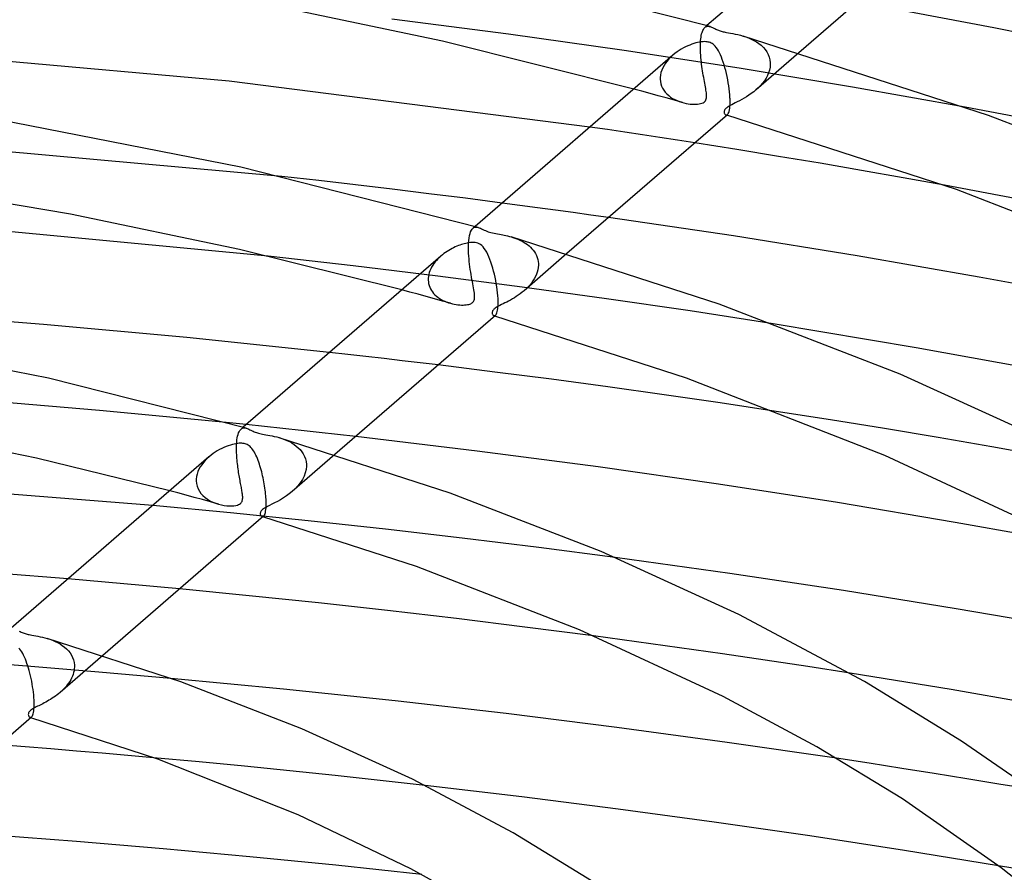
# Model space of a CAD drawing. Header units: millimetres. Extents: x -417 to 417, y -210 to 365.
# Tile 69 of 100: x 46 to 95, y 279 to 322. Entities that reach past the tile are written whole.
import ezdxf

# ---------------------------------------------------------------- set-up
doc = ezdxf.new("R2010")
doc.units = ezdxf.units.MM
doc.layers.add('HIDDEN', color=7, linetype='Continuous')
doc.layers.add('THICK', color=7, linetype='Continuous')

msp = doc.modelspace()

# ---------------------------------------------------------------- linework, layer by layer
at = {"layer": 'HIDDEN'}
for p, q in [((70.243, 320.908), (64.465, 321.658)), ((79.957, 321.216), (79.985, 321.244)), ((80.085, 321.33), (79.984, 321.242)), ((79.985, 321.244), (80.017, 321.267)), ((80.017, 321.267), (80.05, 321.284)), ((80.05, 321.284), (80.085, 321.295)), ((80.085, 321.295), (80.122, 321.3)), ((80.122, 321.3), (80.16, 321.3)), ((80.16, 321.3), (80.199, 321.295)), ((80.199, 321.295), (80.239, 321.286)), ((75.986, 320.093), (70.243, 320.908)), ((79.779, 320.679), (79.79, 320.764)), ((79.79, 320.764), (79.804, 320.843)), ((79.804, 320.843), (79.82, 320.917)), ((79.82, 320.917), (79.838, 320.983)), ((79.838, 320.983), (79.858, 321.043)), ((79.858, 321.043), (79.88, 321.095)), ((79.88, 321.095), (79.904, 321.142)), ((79.904, 321.142), (79.93, 321.182)), ((79.93, 321.182), (79.957, 321.216)), ((81.874, 320.814), (82.011, 320.77)), ((82.011, 320.77), (82.148, 320.721)), ((79.759, 320.301), (79.761, 320.403)), ((79.76, 320.196), (79.759, 320.301)), ((79.761, 320.433), (79.762, 320.447)), ((79.761, 320.418), (79.761, 320.433)), ((79.761, 320.403), (79.761, 320.418)), ((79.762, 320.447), (79.763, 320.462)), ((79.763, 320.476), (79.764, 320.49)), ((79.763, 320.462), (79.763, 320.476)), ((79.764, 320.49), (79.77, 320.588)), ((79.77, 320.588), (79.779, 320.679)), ((82.148, 320.721), (82.282, 320.664)), ((82.282, 320.664), (82.414, 320.599)), ((82.414, 320.599), (82.542, 320.526)), ((82.542, 320.526), (82.663, 320.444)), ((82.663, 320.444), (82.777, 320.353)), ((82.777, 320.353), (82.882, 320.253)), ((81.679, 319.218), (75.986, 320.093)), ((78.397, 319.868), (78.294, 319.774)), ((79.763, 320.087), (79.76, 320.196)), ((79.768, 319.976), (79.763, 320.087)), ((79.775, 319.863), (79.768, 319.976)), ((79.784, 319.75), (79.775, 319.863)), ((84.641, 319.984), (82.515, 318.143)), ((82.882, 320.253), (82.975, 320.145)), ((82.975, 320.145), (83.056, 320.029)), ((83.056, 320.029), (83.123, 319.904)), ((83.123, 319.904), (83.174, 319.772)), ((77.955, 319.353), (77.893, 319.238)), ((78.027, 319.465), (77.955, 319.353)), ((78.108, 319.573), (78.027, 319.465)), ((78.197, 319.676), (78.108, 319.573)), ((78.294, 319.774), (78.197, 319.676)), ((79.794, 319.637), (79.784, 319.75)), ((79.806, 319.524), (79.794, 319.637)), ((79.82, 319.411), (79.806, 319.524)), ((79.835, 319.3), (79.82, 319.411)), ((79.85, 319.189), (79.835, 319.3)), ((83.174, 319.772), (83.208, 319.635)), ((83.208, 319.635), (83.224, 319.492)), ((83.225, 319.403), (83.213, 319.266)), ((83.224, 319.492), (83.224, 319.477)), ((83.224, 319.477), (83.225, 319.462)), ((83.225, 319.462), (83.225, 319.448)), ((83.225, 319.448), (83.225, 319.433)), ((83.225, 319.433), (83.225, 319.418)), ((83.225, 319.418), (83.225, 319.403)), ((77.777, 318.879), (77.764, 318.758)), ((77.803, 319.001), (77.777, 318.879)), ((77.842, 319.12), (77.803, 319.001)), ((77.893, 319.238), (77.842, 319.12)), ((79.867, 319.081), (79.85, 319.189)), ((79.884, 318.974), (79.867, 319.081)), ((79.902, 318.868), (79.884, 318.974)), ((79.92, 318.765), (79.902, 318.868)), ((87.304, 318.284), (81.679, 319.218)), ((83.084, 318.856), (83.014, 318.725)), ((83.142, 318.991), (83.084, 318.856)), ((83.185, 319.128), (83.142, 318.991)), ((83.213, 319.266), (83.185, 319.128)), ((77.763, 318.716), (77.762, 318.702)), ((77.762, 318.702), (77.763, 318.687)), ((77.764, 318.758), (77.763, 318.744)), ((77.763, 318.744), (77.763, 318.73)), ((77.763, 318.73), (77.763, 318.716)), ((77.763, 318.687), (77.763, 318.673)), ((77.763, 318.673), (77.773, 318.555)), ((77.773, 318.555), (77.797, 318.439)), ((77.797, 318.439), (77.835, 318.328)), ((77.835, 318.328), (77.884, 318.223)), ((79.939, 318.664), (79.92, 318.765)), ((79.957, 318.565), (79.939, 318.664)), ((79.975, 318.47), (79.957, 318.565)), ((79.992, 318.379), (79.975, 318.47)), ((80.008, 318.292), (79.992, 318.379)), ((82.739, 318.359), (82.629, 318.247)), ((82.84, 318.476), (82.739, 318.359)), ((82.932, 318.598), (82.84, 318.476)), ((83.014, 318.725), (82.932, 318.598)), ((76.86, 318.077), (76.456, 318.187)), ((77.263, 317.966), (76.86, 318.077)), ((77.665, 317.855), (77.263, 317.966)), ((78.067, 317.743), (77.665, 317.855)), ((77.884, 318.223), (77.945, 318.123)), ((77.945, 318.123), (78.016, 318.029)), ((78.016, 318.029), (78.096, 317.943)), ((78.096, 317.943), (78.185, 317.863)), ((78.185, 317.863), (78.28, 317.79)), ((80.022, 318.21), (80.008, 318.292)), ((80.035, 318.133), (80.022, 318.21)), ((80.046, 318.06), (80.035, 318.133)), ((80.054, 317.992), (80.046, 318.06)), ((80.06, 317.928), (80.054, 317.992)), ((80.063, 317.869), (80.06, 317.928)), ((80.063, 317.81), (80.063, 317.869)), ((82.162, 317.876), (82.042, 317.799)), ((82.282, 317.959), (82.162, 317.876)), ((82.4, 318.048), (82.282, 317.959)), ((82.513, 318.142), (82.4, 318.048)), ((82.629, 318.247), (82.513, 318.142)), ((92.885, 317.287), (87.304, 318.284)), ((78.468, 317.63), (78.067, 317.743)), ((78.28, 317.79), (78.382, 317.723)), ((78.382, 317.723), (78.49, 317.664)), ((78.868, 317.517), (78.468, 317.63)), ((78.49, 317.664), (78.601, 317.612)), ((78.601, 317.612), (78.713, 317.567)), ((78.713, 317.567), (78.827, 317.529)), ((78.827, 317.529), (78.94, 317.498)), ((78.94, 317.498), (79.045, 317.474)), ((79.045, 317.474), (79.147, 317.456)), ((79.147, 317.456), (79.247, 317.443)), ((79.247, 317.443), (79.343, 317.435)), ((79.343, 317.435), (79.437, 317.431)), ((79.437, 317.431), (79.527, 317.432)), ((79.527, 317.432), (79.614, 317.438)), ((79.614, 317.438), (79.695, 317.448)), ((79.695, 317.448), (79.77, 317.464)), ((79.77, 317.464), (79.836, 317.484)), ((79.836, 317.484), (79.891, 317.509)), ((79.891, 317.509), (79.937, 317.537)), ((79.937, 317.537), (79.975, 317.569)), ((79.975, 317.569), (80.006, 317.607)), ((80.006, 317.607), (80.03, 317.65)), ((80.03, 317.65), (80.047, 317.699)), ((80.047, 317.699), (80.058, 317.753)), ((80.058, 317.753), (80.063, 317.81)), ((81.182, 317.339), (81.135, 317.31)), ((81.241, 317.371), (81.182, 317.339)), ((81.311, 317.409), (81.241, 317.371)), ((81.395, 317.451), (81.311, 317.409)), ((81.488, 317.497), (81.395, 317.451)), ((81.589, 317.548), (81.488, 317.497)), ((81.696, 317.603), (81.589, 317.548)), ((81.808, 317.663), (81.696, 317.603)), ((81.924, 317.728), (81.808, 317.663)), ((82.042, 317.799), (81.924, 317.728)), ((80.939, 317.086), (80.935, 317.055)), ((80.935, 317.055), (80.936, 317.023)), ((80.936, 317.023), (80.942, 316.994)), ((80.947, 317.116), (80.939, 317.086)), ((80.942, 316.994), (80.952, 316.967)), ((80.959, 317.143), (80.947, 317.116)), ((80.952, 316.967), (80.964, 316.943)), ((80.973, 317.168), (80.959, 317.143)), ((80.964, 316.943), (80.98, 316.923)), ((80.99, 317.191), (80.973, 317.168)), ((80.98, 316.923), (80.997, 316.908)), ((81.011, 317.214), (80.99, 317.191)), ((80.997, 316.908), (81.016, 316.897)), ((81.035, 317.237), (81.011, 317.214)), ((81.016, 316.897), (81.029, 316.893)), ((81.029, 316.893), (81.023, 316.895)), ((81.029, 316.893), (81.042, 316.892)), ((81.036, 316.891), (81.029, 316.893)), ((81.064, 317.261), (81.035, 317.237)), ((81.042, 316.889), (81.036, 316.891)), ((81.042, 316.892), (81.055, 316.893)), ((81.048, 316.887), (81.042, 316.889)), ((81.055, 316.886), (81.048, 316.887)), ((81.055, 316.893), (81.068, 316.897)), ((81.061, 316.884), (81.055, 316.886)), ((81.096, 317.285), (81.064, 317.261)), ((81.068, 316.897), (81.082, 316.904)), ((81.082, 316.904), (81.095, 316.914)), ((81.135, 317.31), (81.096, 317.285)), ((75.148, 316.174), (74.278, 316.301)), ((76.018, 316.045), (75.148, 316.174)), ((76.886, 315.915), (76.018, 316.045)), ((77.752, 315.783), (76.886, 315.915)), ((59.005, 313.845), (39.564, 315.61)), ((78.618, 315.65), (77.752, 315.783)), ((79.481, 315.516), (78.618, 315.65)), ((95.448, 312.733), (91.856, 313.41)), ((70.808, 312.416), (69.926, 312.532)), ((71.689, 312.298), (70.808, 312.416)), ((72.569, 312.179), (71.689, 312.298)), ((73.449, 312.059), (72.569, 312.179)), ((74.328, 311.936), (73.449, 312.059)), ((75.206, 311.813), (74.328, 311.936)), ((68.309, 310.913), (68.335, 311.016)), ((68.335, 311.016), (68.366, 311.105)), ((68.366, 311.105), (68.402, 311.179)), ((68.402, 311.179), (68.441, 311.239)), ((68.441, 311.239), (68.485, 311.284)), ((68.584, 311.37), (68.483, 311.283)), ((68.485, 311.284), (68.522, 311.31)), ((68.522, 311.31), (68.561, 311.328)), ((68.561, 311.328), (68.602, 311.339)), ((68.602, 311.339), (68.645, 311.341)), ((68.645, 311.341), (68.691, 311.337)), ((68.691, 311.337), (68.738, 311.326)), ((68.261, 310.487), (68.262, 310.502)), ((68.262, 310.516), (68.263, 310.53)), ((68.262, 310.502), (68.262, 310.516)), ((68.263, 310.53), (68.273, 310.669)), ((68.273, 310.669), (68.288, 310.797)), ((68.288, 310.797), (68.309, 310.913)), ((70.374, 310.854), (70.465, 310.826)), ((70.465, 310.826), (70.557, 310.795)), ((70.557, 310.795), (70.65, 310.76)), ((70.65, 310.76), (70.743, 310.722)), ((70.743, 310.722), (70.835, 310.679)), ((70.835, 310.679), (70.927, 310.632)), ((70.927, 310.632), (71.016, 310.582)), ((71.016, 310.582), (71.101, 310.527)), ((71.101, 310.527), (71.184, 310.468)), ((68.258, 310.313), (68.26, 310.443)), ((68.26, 310.177), (68.258, 310.313)), ((68.26, 310.473), (68.261, 310.487)), ((68.26, 310.458), (68.26, 310.473)), ((68.26, 310.443), (68.26, 310.458)), ((68.265, 310.04), (68.26, 310.177)), ((68.274, 309.902), (68.265, 310.04)), ((73.136, 310.021), (71.015, 308.183)), ((71.184, 310.468), (71.263, 310.405)), ((71.263, 310.405), (71.337, 310.337)), ((71.337, 310.337), (71.407, 310.265)), ((71.407, 310.265), (71.472, 310.188)), ((71.472, 310.188), (71.53, 310.107)), ((71.53, 310.107), (71.582, 310.022)), ((71.582, 310.022), (71.627, 309.932)), ((62.542, 309.418), (58.328, 309.895)), ((66.542, 309.527), (66.485, 309.443)), ((66.604, 309.609), (66.542, 309.527)), ((66.67, 309.687), (66.604, 309.609)), ((66.741, 309.762), (66.67, 309.687)), ((66.814, 309.835), (66.741, 309.762)), ((66.891, 309.904), (66.814, 309.835)), ((68.285, 309.765), (68.274, 309.902)), ((68.298, 309.629), (68.285, 309.765)), ((68.314, 309.494), (68.298, 309.629)), ((71.627, 309.932), (71.664, 309.837)), ((71.664, 309.837), (71.693, 309.738)), ((71.693, 309.738), (71.713, 309.636)), ((71.713, 309.636), (71.723, 309.532)), ((71.723, 309.532), (71.723, 309.517)), ((66.74, 308.909), (62.542, 309.418)), ((66.315, 309.083), (66.289, 308.989)), ((66.348, 309.177), (66.315, 309.083)), ((66.387, 309.268), (66.348, 309.177)), ((66.433, 309.357), (66.387, 309.268)), ((66.485, 309.443), (66.433, 309.357)), ((68.331, 309.361), (68.314, 309.494)), ((68.35, 309.23), (68.331, 309.361)), ((68.369, 309.103), (68.35, 309.23)), ((68.389, 308.979), (68.369, 309.103)), ((71.667, 309.108), (71.628, 308.997)), ((71.696, 309.221), (71.667, 309.108)), ((71.715, 309.333), (71.696, 309.221)), ((71.724, 309.443), (71.715, 309.333)), ((71.723, 309.517), (71.724, 309.502)), ((71.724, 309.502), (71.724, 309.488)), ((71.724, 309.488), (71.724, 309.473)), ((71.724, 309.473), (71.724, 309.458)), ((71.724, 309.458), (71.724, 309.443)), ((66.262, 308.77), (66.261, 308.756)), ((66.261, 308.756), (66.261, 308.741)), ((66.261, 308.741), (66.262, 308.727)), ((66.263, 308.798), (66.262, 308.784)), ((66.262, 308.784), (66.262, 308.77)), ((66.262, 308.727), (66.262, 308.713)), ((66.262, 308.713), (66.269, 308.623)), ((66.272, 308.893), (66.263, 308.798)), ((66.269, 308.623), (66.283, 308.533)), ((66.289, 308.989), (66.272, 308.893)), ((70.928, 308.365), (66.74, 308.909)), ((68.41, 308.859), (68.389, 308.979)), ((68.431, 308.744), (68.41, 308.859)), ((68.452, 308.632), (68.431, 308.744)), ((68.472, 308.525), (68.452, 308.632)), ((71.379, 308.565), (71.296, 308.464)), ((71.454, 308.67), (71.379, 308.565)), ((71.521, 308.777), (71.454, 308.67)), ((71.579, 308.886), (71.521, 308.777)), ((71.628, 308.997), (71.579, 308.886)), ((65.356, 308.115), (64.952, 308.224)), ((65.76, 308.005), (65.356, 308.115)), ((66.283, 308.533), (66.306, 308.446)), ((66.306, 308.446), (66.337, 308.361)), ((66.337, 308.361), (66.375, 308.279)), ((66.375, 308.279), (66.42, 308.199)), ((66.42, 308.199), (66.472, 308.123)), ((66.472, 308.123), (66.531, 308.05)), ((68.491, 308.422), (68.472, 308.525)), ((68.509, 308.324), (68.491, 308.422)), ((68.525, 308.232), (68.509, 308.324)), ((68.539, 308.146), (68.525, 308.232)), ((68.55, 308.066), (68.539, 308.146)), ((68.558, 307.991), (68.55, 308.066)), ((70.919, 308.104), (70.824, 308.031)), ((71.012, 308.181), (70.919, 308.104)), ((75.098, 307.788), (70.928, 308.365)), ((71.112, 308.272), (71.012, 308.181)), ((71.207, 308.366), (71.112, 308.272)), ((71.296, 308.464), (71.207, 308.366)), ((66.163, 307.894), (65.76, 308.005)), ((66.566, 307.782), (66.163, 307.894)), ((66.531, 308.05), (66.596, 307.982)), ((66.967, 307.67), (66.566, 307.782)), ((66.596, 307.982), (66.666, 307.917)), ((66.666, 307.917), (66.742, 307.857)), ((66.742, 307.857), (66.822, 307.801)), ((66.822, 307.801), (66.907, 307.749)), ((66.907, 307.749), (66.995, 307.701)), ((67.368, 307.557), (66.967, 307.67)), ((66.995, 307.701), (67.086, 307.658)), ((67.086, 307.658), (67.179, 307.62)), ((67.179, 307.62), (67.273, 307.586)), ((67.273, 307.586), (67.369, 307.557)), ((68.405, 307.557), (68.438, 307.578)), ((68.438, 307.578), (68.466, 307.602)), ((68.466, 307.602), (68.491, 307.627)), ((68.491, 307.627), (68.511, 307.655)), ((68.511, 307.655), (68.528, 307.686)), ((68.528, 307.686), (68.541, 307.721)), ((68.541, 307.721), (68.552, 307.76)), ((68.552, 307.76), (68.559, 307.807)), ((68.562, 307.923), (68.558, 307.991)), ((68.559, 307.807), (68.563, 307.861)), ((68.563, 307.861), (68.562, 307.923)), ((70.065, 307.577), (69.978, 307.533)), ((70.155, 307.623), (70.065, 307.577)), ((70.248, 307.671), (70.155, 307.623)), ((70.342, 307.722), (70.248, 307.671)), ((70.438, 307.777), (70.342, 307.722)), ((70.534, 307.835), (70.438, 307.777)), ((70.631, 307.897), (70.534, 307.835)), ((70.728, 307.962), (70.631, 307.897)), ((70.824, 308.031), (70.728, 307.962)), ((79.244, 307.18), (75.098, 307.788)), ((67.369, 307.557), (67.461, 307.533)), ((67.461, 307.533), (67.553, 307.513)), ((67.553, 307.513), (67.644, 307.497)), ((67.644, 307.497), (67.734, 307.485)), ((67.734, 307.485), (67.822, 307.477)), ((67.822, 307.477), (67.908, 307.473)), ((67.908, 307.473), (67.99, 307.472)), ((67.99, 307.472), (68.068, 307.475)), ((68.068, 307.475), (68.142, 307.481)), ((68.142, 307.481), (68.21, 307.492)), ((68.21, 307.492), (68.27, 307.505)), ((68.27, 307.505), (68.322, 307.52)), ((68.322, 307.52), (68.367, 307.538)), ((68.367, 307.538), (68.405, 307.557)), ((69.438, 307.122), (69.435, 307.094)), ((69.435, 307.094), (69.436, 307.066)), ((69.444, 307.15), (69.438, 307.122)), ((69.456, 307.178), (69.444, 307.15)), ((69.471, 307.205), (69.456, 307.178)), ((69.491, 307.233), (69.471, 307.205)), ((69.517, 307.261), (69.491, 307.233)), ((69.548, 307.289), (69.517, 307.261)), ((69.586, 307.318), (69.548, 307.289)), ((69.631, 307.349), (69.586, 307.318)), ((69.685, 307.381), (69.631, 307.349)), ((69.747, 307.416), (69.685, 307.381)), ((69.818, 307.453), (69.747, 307.416)), ((69.896, 307.492), (69.818, 307.453)), ((69.978, 307.533), (69.896, 307.492)), ((83.361, 306.54), (79.244, 307.18)), ((69.436, 307.066), (69.441, 307.038)), ((69.441, 307.038), (69.449, 307.013)), ((69.449, 307.013), (69.46, 306.99)), ((69.46, 306.99), (69.474, 306.97)), ((69.474, 306.97), (69.491, 306.953)), ((69.491, 306.953), (69.509, 306.941)), ((69.509, 306.941), (69.522, 306.935)), ((69.522, 306.935), (69.537, 306.933)), ((69.529, 306.933), (69.522, 306.935)), ((69.535, 306.932), (69.529, 306.933)), ((69.541, 306.93), (69.535, 306.932)), ((69.537, 306.933), (69.551, 306.933)), ((69.548, 306.928), (69.541, 306.93)), ((69.554, 306.926), (69.548, 306.928)), ((69.551, 306.933), (69.566, 306.936)), ((69.56, 306.924), (69.554, 306.926)), ((69.566, 306.936), (69.58, 306.943)), ((69.58, 306.943), (69.595, 306.954)), ((62.271, 305.022), (61.37, 305.123)), ((63.171, 304.92), (62.271, 305.022)), ((64.07, 304.817), (63.171, 304.92)), ((64.968, 304.713), (64.07, 304.817)), ((65.864, 304.606), (64.968, 304.713)), ((66.76, 304.499), (65.864, 304.606)), ((49.967, 302.246), (43.655, 302.778)), ((56.248, 301.644), (49.967, 302.246)), ((86.209, 301.778), (83.514, 302.199)), ((88.889, 301.344), (86.209, 301.778)), ((56.885, 301.19), (56.916, 301.244)), ((56.916, 301.244), (56.949, 301.288)), ((56.949, 301.288), (56.984, 301.324)), ((57.084, 301.41), (56.982, 301.323)), ((56.984, 301.324), (57.021, 301.35)), ((57.021, 301.35), (57.06, 301.369)), ((57.06, 301.369), (57.102, 301.379)), ((57.102, 301.379), (57.146, 301.382)), ((57.146, 301.382), (57.191, 301.377)), ((57.191, 301.377), (57.238, 301.366)), ((58.144, 301.448), (57.236, 301.543)), ((59.05, 301.352), (58.144, 301.448)), ((59.956, 301.254), (59.05, 301.352)), ((60.86, 301.155), (59.956, 301.254)), ((91.553, 300.898), (88.889, 301.344)), ((56.769, 300.681), (56.78, 300.786)), ((56.78, 300.786), (56.795, 300.883)), ((56.795, 300.883), (56.813, 300.973)), ((56.813, 300.973), (56.834, 301.054)), ((56.834, 301.054), (56.858, 301.127)), ((56.858, 301.127), (56.885, 301.19)), ((58.873, 300.895), (59.003, 300.854)), ((59.003, 300.854), (59.131, 300.808)), ((59.131, 300.808), (59.257, 300.755)), ((59.257, 300.755), (59.379, 300.697)), ((61.763, 301.054), (60.86, 301.155)), ((62.665, 300.952), (61.763, 301.054)), ((94.205, 300.439), (91.553, 300.898)), ((56.757, 300.4), (56.758, 300.483)), ((56.757, 300.315), (56.757, 300.4)), ((56.758, 300.228), (56.757, 300.315)), ((56.758, 300.483), (56.759, 300.497)), ((56.759, 300.512), (56.76, 300.527)), ((56.759, 300.497), (56.759, 300.512)), ((56.76, 300.541), (56.761, 300.555)), ((56.76, 300.527), (56.76, 300.541)), ((56.761, 300.555), (56.762, 300.57)), ((56.762, 300.57), (56.769, 300.681)), ((59.379, 300.697), (59.498, 300.632)), ((59.498, 300.632), (59.611, 300.56)), ((59.611, 300.56), (59.718, 300.481)), ((59.718, 300.481), (59.818, 300.394)), ((59.818, 300.394), (59.911, 300.3)), ((59.911, 300.3), (59.994, 300.197)), ((96.853, 299.966), (94.205, 300.439)), ((55.201, 299.762), (55.113, 299.661)), ((55.295, 299.857), (55.201, 299.762)), ((55.395, 299.948), (55.295, 299.857)), ((56.761, 300.139), (56.758, 300.228)), ((56.766, 300.049), (56.761, 300.139)), ((56.771, 299.96), (56.766, 300.049)), ((56.778, 299.87), (56.771, 299.96)), ((56.786, 299.78), (56.778, 299.87)), ((56.795, 299.691), (56.786, 299.78)), ((61.63, 300.056), (59.514, 298.223)), ((59.994, 300.197), (60.067, 300.087)), ((60.067, 300.087), (60.127, 299.968)), ((60.127, 299.968), (60.174, 299.842)), ((60.174, 299.842), (60.206, 299.709)), ((54.896, 299.329), (54.843, 299.209)), ((54.959, 299.444), (54.896, 299.329)), ((55.032, 299.555), (54.959, 299.444)), ((55.113, 299.661), (55.032, 299.555)), ((56.805, 299.603), (56.795, 299.691)), ((56.815, 299.515), (56.805, 299.603)), ((56.826, 299.428), (56.815, 299.515)), ((56.838, 299.342), (56.826, 299.428)), ((56.851, 299.257), (56.838, 299.342)), ((60.206, 299.318), (60.167, 299.151)), ((60.206, 299.709), (60.221, 299.571)), ((60.222, 299.483), (60.206, 299.318)), ((60.221, 299.571), (60.222, 299.556)), ((60.222, 299.556), (60.222, 299.542)), ((60.222, 299.542), (60.223, 299.527)), ((60.223, 299.498), (60.222, 299.483)), ((60.223, 299.527), (60.223, 299.512)), ((60.223, 299.512), (60.223, 299.498)), ((54.761, 298.823), (54.76, 298.809)), ((54.76, 298.809), (54.76, 298.795)), ((54.76, 298.795), (54.76, 298.781)), ((54.775, 298.963), (54.761, 298.837)), ((54.761, 298.837), (54.761, 298.823)), ((54.803, 299.087), (54.775, 298.963)), ((54.843, 299.209), (54.803, 299.087)), ((56.863, 299.173), (56.851, 299.257)), ((56.877, 299.091), (56.863, 299.173)), ((56.89, 299.01), (56.877, 299.091)), ((56.904, 298.93), (56.89, 299.01)), ((56.918, 298.852), (56.904, 298.93)), ((56.932, 298.776), (56.918, 298.852)), ((60.021, 298.82), (59.919, 298.661)), ((60.105, 298.984), (60.021, 298.82)), ((60.167, 299.151), (60.105, 298.984)), ((54.76, 298.781), (54.76, 298.767)), ((54.76, 298.767), (54.76, 298.753)), ((54.76, 298.753), (54.773, 298.619)), ((54.773, 298.619), (54.803, 298.489)), ((54.803, 298.489), (54.851, 298.364)), ((54.851, 298.364), (54.915, 298.244)), ((56.945, 298.701), (56.932, 298.776)), ((56.959, 298.629), (56.945, 298.701)), ((56.972, 298.559), (56.959, 298.629)), ((56.985, 298.492), (56.972, 298.559)), ((56.997, 298.428), (56.985, 298.492)), ((57.008, 298.366), (56.997, 298.428)), ((57.019, 298.307), (57.008, 298.366)), ((57.028, 298.25), (57.019, 298.307)), ((59.662, 298.361), (59.513, 298.223)), ((59.798, 298.507), (59.662, 298.361)), ((59.919, 298.661), (59.798, 298.507)), ((53.852, 298.151), (53.446, 298.26)), ((54.257, 298.042), (53.852, 298.151)), ((54.662, 297.932), (54.257, 298.042)), ((55.066, 297.821), (54.662, 297.932)), ((54.915, 298.244), (54.995, 298.132)), ((54.995, 298.132), (55.088, 298.028)), ((55.468, 297.709), (55.066, 297.821)), ((55.088, 298.028), (55.195, 297.933)), ((55.195, 297.933), (55.313, 297.846)), ((55.313, 297.846), (55.44, 297.769)), ((57.037, 298.196), (57.028, 298.25)), ((57.044, 298.144), (57.037, 298.196)), ((57.051, 298.095), (57.044, 298.144)), ((57.045, 297.772), (57.055, 297.817)), ((57.056, 298.049), (57.051, 298.095)), ((57.055, 297.817), (57.061, 297.863)), ((57.06, 298.004), (57.056, 298.049)), ((57.063, 297.957), (57.06, 298.004)), ((57.061, 297.863), (57.063, 297.91)), ((57.063, 297.91), (57.063, 297.957)), ((58.932, 297.814), (58.787, 297.733)), ((59.08, 297.904), (58.932, 297.814)), ((59.23, 298.003), (59.08, 297.904)), ((59.375, 298.11), (59.23, 298.003)), ((59.513, 298.223), (59.375, 298.11)), ((56.465, 297.164), (52.604, 297.531)), ((55.44, 297.769), (55.577, 297.702)), ((55.87, 297.597), (55.468, 297.709)), ((55.577, 297.702), (55.721, 297.644)), ((55.721, 297.644), (55.869, 297.597)), ((55.869, 297.597), (56.007, 297.563)), ((56.007, 297.563), (56.143, 297.538)), ((56.143, 297.538), (56.274, 297.521)), ((56.274, 297.521), (56.401, 297.513)), ((56.401, 297.513), (56.519, 297.513)), ((56.519, 297.513), (56.627, 297.52)), ((56.627, 297.52), (56.721, 297.534)), ((56.721, 297.534), (56.798, 297.553)), ((56.798, 297.553), (56.86, 297.575)), ((56.86, 297.575), (56.909, 297.6)), ((56.909, 297.6), (56.948, 297.627)), ((56.948, 297.627), (56.981, 297.657)), ((56.981, 297.657), (57.008, 297.692)), ((57.008, 297.692), (57.029, 297.73)), ((57.029, 297.73), (57.045, 297.772)), ((58.048, 297.329), (58.014, 297.298)), ((58.088, 297.36), (58.048, 297.329)), ((58.139, 297.394), (58.088, 297.36)), ((58.205, 297.433), (58.139, 297.394)), ((58.289, 297.479), (58.205, 297.433)), ((58.395, 297.532), (58.289, 297.479)), ((58.515, 297.592), (58.395, 297.532)), ((58.647, 297.659), (58.515, 297.592)), ((58.787, 297.733), (58.647, 297.659)), ((60.311, 296.772), (56.465, 297.164)), ((57.935, 297.148), (57.934, 297.121)), ((57.934, 297.121), (57.937, 297.095)), ((57.94, 297.177), (57.935, 297.148)), ((57.937, 297.095), (57.943, 297.071)), ((57.95, 297.206), (57.94, 297.177)), ((57.943, 297.071), (57.951, 297.049)), ((57.965, 297.237), (57.95, 297.206)), ((57.951, 297.049), (57.961, 297.028)), ((57.961, 297.028), (57.974, 297.01)), ((57.986, 297.267), (57.965, 297.237)), ((57.974, 297.01), (57.989, 296.994)), ((58.014, 297.298), (57.986, 297.267)), ((57.989, 296.994), (58.005, 296.983)), ((58.005, 296.983), (58.022, 296.975)), ((58.022, 296.975), (58.034, 296.973)), ((58.029, 296.974), (58.022, 296.975)), ((58.035, 296.972), (58.029, 296.974)), ((58.034, 296.973), (58.046, 296.973)), ((58.041, 296.97), (58.035, 296.972)), ((58.047, 296.968), (58.041, 296.97)), ((58.046, 296.973), (58.058, 296.974)), ((58.054, 296.966), (58.047, 296.968)), ((58.06, 296.964), (58.054, 296.966)), ((58.058, 296.974), (58.07, 296.979)), ((58.07, 296.979), (58.082, 296.985)), ((58.082, 296.985), (58.094, 296.994)), ((64.139, 296.355), (60.311, 296.772)), ((67.947, 295.913), (64.139, 296.355)), ((71.745, 295.445), (67.947, 295.913)), ((75.535, 294.951), (71.745, 295.445)), ((49.32, 293.808), (48.396, 293.887)), ((50.244, 293.727), (49.32, 293.808)), ((51.167, 293.645), (50.244, 293.727)), ((52.09, 293.562), (51.167, 293.645)), ((53.012, 293.477), (52.09, 293.562)), ((53.933, 293.39), (53.012, 293.477)), ((76.591, 290.771), (74.454, 291.06)), ((47.375, 290.935), (47.505, 290.893)), ((47.505, 290.893), (47.634, 290.846)), ((47.634, 290.846), (47.761, 290.793)), ((47.761, 290.793), (47.885, 290.733)), ((47.885, 290.733), (48.005, 290.666)), ((48.005, 290.666), (48.12, 290.592)), ((48.12, 290.592), (48.229, 290.51)), ((48.229, 290.51), (48.33, 290.421)), ((78.723, 290.475), (76.591, 290.771)), ((50.122, 290.09), (48.013, 288.263)), ((48.33, 290.421), (48.422, 290.325)), ((48.422, 290.325), (48.503, 290.221)), ((48.503, 290.221), (48.574, 290.11)), ((48.574, 290.11), (48.632, 289.992)), ((80.85, 290.17), (78.723, 290.475)), ((82.971, 289.858), (80.85, 290.17)), ((46.361, 289.561), (42.781, 289.83)), ((49.937, 289.27), (46.361, 289.561)), ((48.632, 289.992), (48.676, 289.87)), ((48.676, 289.87), (48.705, 289.742)), ((48.705, 289.742), (48.719, 289.61)), ((48.72, 289.522), (48.714, 289.43)), ((48.719, 289.61), (48.72, 289.595)), ((48.72, 289.595), (48.72, 289.581)), ((48.72, 289.581), (48.721, 289.566)), ((48.721, 289.551), (48.72, 289.536)), ((48.72, 289.536), (48.72, 289.522)), ((48.721, 289.566), (48.721, 289.551)), ((85.085, 289.538), (82.971, 289.858)), ((87.191, 289.211), (85.085, 289.538)), ((48.62, 289.063), (48.58, 288.973)), ((48.653, 289.154), (48.62, 289.063)), ((48.68, 289.245), (48.653, 289.154)), ((48.701, 289.337), (48.68, 289.245)), ((48.714, 289.43), (48.701, 289.337)), ((53.505, 288.958), (49.937, 289.27)), ((48.304, 288.555), (48.236, 288.478)), ((48.368, 288.635), (48.304, 288.555)), ((48.428, 288.716), (48.368, 288.635)), ((48.484, 288.8), (48.428, 288.716)), ((48.535, 288.886), (48.484, 288.8)), ((48.58, 288.973), (48.535, 288.886)), ((47.777, 288.077), (47.696, 288.021)), ((47.857, 288.137), (47.777, 288.077)), ((47.935, 288.198), (47.857, 288.137)), ((48.012, 288.262), (47.935, 288.198)), ((48.089, 288.332), (48.012, 288.262)), ((48.164, 288.404), (48.089, 288.332)), ((48.236, 288.478), (48.164, 288.404)), ((46.89, 287.571), (46.829, 287.54)), ((46.951, 287.601), (46.89, 287.571)), ((47.015, 287.633), (46.951, 287.601)), ((47.082, 287.667), (47.015, 287.633)), ((47.153, 287.702), (47.082, 287.667)), ((47.226, 287.74), (47.153, 287.702)), ((47.301, 287.781), (47.226, 287.74)), ((47.378, 287.824), (47.301, 287.781)), ((47.456, 287.869), (47.378, 287.824)), ((47.535, 287.917), (47.456, 287.869)), ((47.616, 287.967), (47.535, 287.917)), ((47.696, 288.021), (47.616, 287.967)), ((46.437, 287.205), (46.434, 287.171)), ((46.434, 287.171), (46.436, 287.139)), ((46.436, 287.139), (46.443, 287.11)), ((46.447, 287.241), (46.437, 287.205)), ((46.443, 287.11), (46.452, 287.084)), ((46.465, 287.277), (46.447, 287.241)), ((46.452, 287.084), (46.466, 287.061)), ((46.489, 287.311), (46.465, 287.277)), ((46.519, 287.345), (46.489, 287.311)), ((46.557, 287.378), (46.519, 287.345)), ((46.602, 287.411), (46.557, 287.378)), ((46.654, 287.444), (46.602, 287.411)), ((46.71, 287.477), (46.654, 287.444)), ((46.769, 287.509), (46.71, 287.477)), ((46.829, 287.54), (46.769, 287.509)), ((46.466, 287.061), (46.481, 287.041)), ((46.481, 287.041), (46.499, 287.026)), ((46.499, 287.026), (46.519, 287.016)), ((46.519, 287.016), (46.531, 287.013)), ((46.528, 287.013), (46.522, 287.015)), ((46.534, 287.012), (46.528, 287.013)), ((46.531, 287.013), (46.543, 287.012)), ((46.54, 287.01), (46.534, 287.012)), ((46.547, 287.008), (46.54, 287.01)), ((46.543, 287.012), (46.555, 287.014)), ((46.553, 287.006), (46.547, 287.008)), ((46.559, 287.004), (46.553, 287.006)), ((46.555, 287.014), (46.568, 287.018)), ((46.568, 287.018), (46.581, 287.025)), ((46.581, 287.025), (46.593, 287.034)), ((54.901, 284.812), (52.645, 285.019)), ((57.154, 284.596), (54.901, 284.812)), ((88.127, 284.745), (86.507, 284.991)), ((89.743, 284.494), (88.127, 284.745)), ((59.401, 284.372), (57.154, 284.596)), ((61.643, 284.14), (59.401, 284.372)), ((63.879, 283.899), (61.643, 284.14)), ((91.354, 284.239), (89.743, 284.494)), ((92.961, 283.98), (91.354, 284.239)), ((66.108, 283.65), (63.879, 283.899)), ((94.562, 283.717), (92.961, 283.98)), ((96.158, 283.45), (94.562, 283.717)), ((95.869, 279.442), (94.544, 279.665))]:
    msp.add_line(p, q, dxfattribs=at)
at = {"layer": 'THICK'}
for p, q in [((89.891, 329.822), (80.085, 321.33)), ((92.597, 326.874), (84.641, 319.984)), ((80.239, 321.286), (66.498, 324.778)), ((66.977, 320.567), (57.099, 322.647)), ((94.304, 321.222), (87.541, 322.496)), ((80.239, 321.286), (80.276, 321.274)), ((80.276, 321.274), (80.313, 321.259)), ((80.313, 321.259), (80.352, 321.242)), ((80.352, 321.242), (80.392, 321.223)), ((80.392, 321.223), (80.432, 321.203)), ((80.432, 321.203), (80.474, 321.183)), ((80.474, 321.183), (80.517, 321.161)), ((80.517, 321.161), (80.561, 321.14)), ((80.561, 321.14), (80.606, 321.12)), ((80.606, 321.12), (80.65, 321.102)), ((80.65, 321.102), (80.695, 321.085)), ((80.695, 321.085), (80.739, 321.069)), ((80.739, 321.069), (80.784, 321.055)), ((80.784, 321.055), (80.83, 321.041)), ((80.83, 321.041), (80.879, 321.028)), ((80.879, 321.028), (80.93, 321.016)), ((80.93, 321.016), (80.988, 321.003)), ((80.988, 321.003), (81.059, 320.989)), ((81.059, 320.989), (81.144, 320.972)), ((81.144, 320.972), (81.245, 320.954)), ((81.245, 320.954), (81.361, 320.932)), ((81.361, 320.932), (81.483, 320.909)), ((81.483, 320.909), (81.61, 320.882)), ((81.61, 320.882), (81.741, 320.85)), ((81.741, 320.85), (81.874, 320.814)), ((94.042, 316.879), (81.873, 320.814)), ((100.971, 319.859), (94.304, 321.222)), ((76.456, 318.187), (66.977, 320.567)), ((79.022, 320.276), (78.916, 320.222)), ((79.127, 320.325), (79.022, 320.276)), ((79.231, 320.369), (79.127, 320.325)), ((79.333, 320.407), (79.231, 320.369)), ((79.432, 320.441), (79.333, 320.407)), ((79.528, 320.469), (79.432, 320.441)), ((79.622, 320.492), (79.528, 320.469)), ((79.714, 320.511), (79.622, 320.492)), ((79.803, 320.524), (79.714, 320.511)), ((79.887, 320.532), (79.803, 320.524)), ((79.962, 320.535), (79.887, 320.532)), ((80.03, 320.532), (79.962, 320.535)), ((80.091, 320.526), (80.03, 320.532)), ((80.146, 320.516), (80.091, 320.526)), ((80.197, 320.503), (80.146, 320.516)), ((80.246, 320.485), (80.197, 320.503)), ((80.292, 320.465), (80.246, 320.485)), ((80.338, 320.439), (80.292, 320.465)), ((80.387, 320.405), (80.338, 320.439)), ((80.438, 320.363), (80.387, 320.405)), ((80.491, 320.308), (80.438, 320.363)), ((80.545, 320.241), (80.491, 320.308)), ((56.397, 318.569), (38.172, 320.216)), ((78.391, 319.863), (68.584, 311.37)), ((78.495, 319.949), (78.397, 319.868)), ((78.598, 320.025), (78.495, 319.949)), ((78.703, 320.096), (78.598, 320.025)), ((78.809, 320.162), (78.703, 320.096)), ((78.916, 320.222), (78.809, 320.162)), ((80.598, 320.164), (80.545, 320.241)), ((80.65, 320.078), (80.598, 320.164)), ((80.701, 319.983), (80.65, 320.078)), ((80.75, 319.878), (80.701, 319.983)), ((80.797, 319.766), (80.75, 319.878)), ((80.844, 319.644), (80.797, 319.766)), ((80.889, 319.515), (80.844, 319.644)), ((80.932, 319.38), (80.889, 319.515)), ((80.973, 319.24), (80.932, 319.38)), ((81.012, 319.097), (80.973, 319.24)), ((81.048, 318.95), (81.012, 319.097)), ((81.081, 318.801), (81.048, 318.95)), ((81.112, 318.649), (81.081, 318.801)), ((74.278, 316.301), (56.397, 318.569)), ((81.14, 318.496), (81.112, 318.649)), ((81.164, 318.343), (81.14, 318.496)), ((81.185, 318.191), (81.164, 318.343)), ((81.202, 318.042), (81.185, 318.191)), ((81.215, 317.898), (81.202, 318.042)), ((81.224, 317.76), (81.215, 317.898)), ((81.22, 317.323), (81.226, 317.429)), ((81.224, 317.745), (81.224, 317.76)), ((81.225, 317.73), (81.224, 317.745)), ((81.226, 317.716), (81.225, 317.73)), ((81.226, 317.702), (81.226, 317.716)), ((81.227, 317.688), (81.226, 317.702)), ((81.226, 317.429), (81.229, 317.546)), ((81.227, 317.673), (81.227, 317.688)), ((81.229, 317.546), (81.227, 317.673)), ((81.096, 316.914), (73.136, 310.021)), ((92.462, 313.196), (81.061, 316.884)), ((81.095, 316.914), (81.118, 316.938)), ((81.118, 316.938), (81.141, 316.974)), ((81.141, 316.974), (81.161, 317.02)), ((81.161, 317.02), (81.18, 317.078)), ((81.18, 317.078), (81.196, 317.147)), ((81.196, 317.147), (81.21, 317.229)), ((81.21, 317.229), (81.22, 317.323)), ((98.993, 316.116), (92.885, 317.287)), ((104.507, 312.823), (94.042, 316.879)), ((56.967, 314.312), (44.557, 316.748)), ((81.563, 315.185), (79.481, 315.516)), ((83.635, 314.847), (81.563, 315.185)), ((85.696, 314.501), (83.635, 314.847)), ((87.753, 314.146), (85.696, 314.501)), ((68.739, 311.326), (56.967, 314.312)), ((89.806, 313.782), (87.753, 314.146)), ((48.53, 311.973), (39.887, 313.447)), ((60.834, 313.641), (59.005, 313.845)), ((62.658, 313.432), (60.834, 313.641)), ((64.478, 313.217), (62.658, 313.432)), ((91.856, 313.41), (89.806, 313.782)), ((66.296, 312.995), (64.478, 313.217)), ((68.112, 312.767), (66.296, 312.995)), ((104.045, 308.672), (92.462, 313.196)), ((69.926, 312.532), (68.112, 312.767)), ((56.904, 310.225), (48.53, 311.973)), ((81.4, 310.897), (75.206, 311.813)), ((58.328, 309.895), (43.576, 311.291)), ((68.738, 311.326), (68.793, 311.308)), ((68.793, 311.308), (68.85, 311.283)), ((68.85, 311.283), (68.91, 311.255)), ((68.91, 311.255), (68.972, 311.224)), ((68.972, 311.224), (69.037, 311.193)), ((69.037, 311.193), (69.103, 311.162)), ((69.103, 311.162), (69.17, 311.135)), ((69.17, 311.135), (69.236, 311.111)), ((69.236, 311.111), (69.303, 311.09)), ((69.303, 311.09), (69.375, 311.07)), ((69.375, 311.07), (69.452, 311.052)), ((69.452, 311.052), (69.533, 311.034)), ((69.533, 311.034), (69.618, 311.018)), ((69.618, 311.018), (69.704, 311.002)), ((69.704, 311.002), (69.79, 310.986)), ((68.048, 310.515), (67.979, 310.496)), ((68.12, 310.532), (68.048, 310.515)), ((68.195, 310.548), (68.12, 310.532)), ((68.274, 310.561), (68.195, 310.548)), ((68.354, 310.57), (68.274, 310.561)), ((68.434, 310.575), (68.354, 310.57)), ((68.513, 310.574), (68.434, 310.575)), ((68.589, 310.567), (68.513, 310.574)), ((68.66, 310.554), (68.589, 310.567)), ((68.726, 310.534), (68.66, 310.554)), ((68.789, 310.507), (68.726, 310.534)), ((68.852, 310.471), (68.789, 310.507)), ((69.79, 310.986), (69.875, 310.97)), ((69.875, 310.97), (69.956, 310.955)), ((69.956, 310.955), (70.035, 310.938)), ((70.035, 310.938), (70.116, 310.921)), ((70.116, 310.921), (70.2, 310.901)), ((70.2, 310.901), (70.286, 310.879)), ((70.286, 310.879), (70.374, 310.854)), ((80.693, 307.514), (70.374, 310.854)), ((87.526, 309.913), (81.4, 310.897)), ((64.952, 308.224), (56.904, 310.225)), ((67.042, 310.025), (66.965, 309.966)), ((67.12, 310.081), (67.042, 310.025)), ((67.199, 310.135), (67.12, 310.081)), ((67.28, 310.185), (67.199, 310.135)), ((67.361, 310.232), (67.28, 310.185)), ((67.442, 310.276), (67.361, 310.232)), ((67.522, 310.317), (67.442, 310.276)), ((67.602, 310.355), (67.522, 310.317)), ((67.68, 310.389), (67.602, 310.355)), ((67.758, 310.42), (67.68, 310.389)), ((67.833, 310.448), (67.758, 310.42)), ((67.907, 310.473), (67.833, 310.448)), ((67.979, 310.496), (67.907, 310.473)), ((68.916, 310.422), (68.852, 310.471)), ((68.981, 310.359), (68.916, 310.422)), ((69.044, 310.283), (68.981, 310.359)), ((69.105, 310.195), (69.044, 310.283)), ((69.163, 310.096), (69.105, 310.195)), ((69.219, 309.986), (69.163, 310.096)), ((66.89, 309.903), (57.084, 301.41)), ((66.965, 309.966), (66.891, 309.904)), ((69.273, 309.866), (69.219, 309.986)), ((69.324, 309.736), (69.273, 309.866)), ((69.374, 309.598), (69.324, 309.736)), ((69.421, 309.455), (69.374, 309.598)), ((93.583, 308.861), (87.526, 309.913)), ((69.465, 309.307), (69.421, 309.455)), ((69.506, 309.156), (69.465, 309.307)), ((69.544, 309.003), (69.506, 309.156)), ((69.579, 308.847), (69.544, 309.003)), ((69.611, 308.691), (69.579, 308.847)), ((69.639, 308.535), (69.611, 308.691)), ((99.602, 307.736), (93.583, 308.861)), ((69.664, 308.379), (69.639, 308.535)), ((69.685, 308.226), (69.664, 308.379)), ((69.701, 308.078), (69.685, 308.226)), ((69.714, 307.935), (69.701, 308.078)), ((69.723, 307.799), (69.714, 307.935)), ((69.723, 307.785), (69.723, 307.799)), ((69.724, 307.77), (69.723, 307.785)), ((69.724, 307.756), (69.724, 307.77)), ((69.725, 307.741), (69.724, 307.756)), ((69.726, 307.727), (69.725, 307.741)), ((69.726, 307.713), (69.726, 307.727)), ((69.728, 307.593), (69.726, 307.713)), ((69.726, 307.483), (69.728, 307.593)), ((69.654, 307.044), (69.671, 307.092)), ((69.671, 307.092), (69.687, 307.149)), ((69.687, 307.149), (69.701, 307.217)), ((69.701, 307.217), (69.712, 307.295)), ((69.712, 307.295), (69.72, 307.384)), ((69.72, 307.384), (69.726, 307.483)), ((89.67, 304.036), (80.693, 307.514)), ((47.18, 306.504), (40.031, 307.06)), ((69.596, 306.954), (61.63, 300.056)), ((79.071, 303.846), (69.56, 306.924)), ((69.595, 306.954), (69.616, 306.976)), ((69.616, 306.976), (69.635, 307.006)), ((69.635, 307.006), (69.654, 307.044)), ((54.3, 305.858), (47.18, 306.504)), ((90.452, 305.354), (83.361, 306.54)), ((47.435, 303.846), (37.106, 305.869)), ((61.37, 305.123), (54.3, 305.858)), ((97.486, 304.069), (90.452, 305.354)), ((69.57, 304.151), (66.76, 304.499)), ((57.239, 301.367), (47.435, 303.846)), ((72.374, 303.789), (69.57, 304.151)), ((75.173, 303.413), (72.374, 303.789)), ((88.911, 300.012), (79.071, 303.846)), ((97.861, 300.299), (89.67, 304.036)), ((77.964, 303.022), (75.173, 303.413)), ((80.745, 302.617), (77.964, 303.022)), ((83.514, 302.199), (80.745, 302.617)), ((46.833, 299.881), (39.959, 301.298)), ((56.413, 301.627), (56.248, 301.644)), ((56.578, 301.61), (56.413, 301.627)), ((56.742, 301.594), (56.578, 301.61)), ((56.907, 301.577), (56.742, 301.594)), ((57.072, 301.56), (56.907, 301.577)), ((57.236, 301.543), (57.072, 301.56)), ((57.238, 301.366), (57.282, 301.352)), ((57.282, 301.352), (57.328, 301.334)), ((57.328, 301.334), (57.375, 301.312)), ((57.375, 301.312), (57.423, 301.289)), ((57.423, 301.289), (57.474, 301.264)), ((57.474, 301.264), (57.526, 301.239)), ((57.526, 301.239), (57.579, 301.214)), ((57.579, 301.214), (57.633, 301.19)), ((57.633, 301.19), (57.687, 301.169)), ((57.687, 301.169), (57.741, 301.15)), ((57.741, 301.15), (57.796, 301.132)), ((57.796, 301.132), (57.854, 301.116)), ((57.854, 301.116), (57.914, 301.101)), ((57.914, 301.101), (57.979, 301.086)), ((57.979, 301.086), (58.048, 301.072)), ((58.048, 301.072), (58.124, 301.057)), ((58.124, 301.057), (58.21, 301.042)), ((58.21, 301.042), (58.305, 301.024)), ((58.305, 301.024), (58.408, 301.005)), ((58.408, 301.005), (58.518, 300.983)), ((58.518, 300.983), (58.632, 300.958)), ((58.632, 300.958), (58.751, 300.929)), ((58.751, 300.929), (58.873, 300.895)), ((67.344, 298.149), (58.875, 300.894)), ((68.689, 300.231), (62.665, 300.952)), ((55.913, 300.302), (55.804, 300.24)), ((56.024, 300.358), (55.913, 300.302)), ((56.134, 300.41), (56.024, 300.358)), ((56.243, 300.455), (56.134, 300.41)), ((56.349, 300.494), (56.243, 300.455)), ((56.452, 300.528), (56.349, 300.494)), ((56.55, 300.556), (56.452, 300.528)), ((56.645, 300.579), (56.55, 300.556)), ((56.734, 300.595), (56.645, 300.579)), ((56.816, 300.607), (56.734, 300.595)), ((56.89, 300.614), (56.816, 300.607)), ((56.957, 300.616), (56.89, 300.614)), ((57.019, 300.614), (56.957, 300.616)), ((57.077, 300.609), (57.019, 300.614)), ((57.133, 300.6), (57.077, 300.609)), ((57.186, 300.587), (57.133, 300.6)), ((57.237, 300.57), (57.186, 300.587)), ((57.286, 300.549), (57.237, 300.57)), ((57.334, 300.522), (57.286, 300.549)), ((57.382, 300.49), (57.334, 300.522)), ((57.429, 300.451), (57.382, 300.49)), ((57.475, 300.406), (57.429, 300.451)), ((57.52, 300.355), (57.475, 300.406)), ((57.563, 300.298), (57.52, 300.355)), ((57.604, 300.237), (57.563, 300.298)), ((55.389, 299.943), (45.583, 291.451)), ((53.446, 298.26), (46.833, 299.881)), ((55.492, 300.028), (55.395, 299.948)), ((55.593, 300.103), (55.492, 300.028)), ((55.698, 300.174), (55.593, 300.103)), ((55.804, 300.24), (55.698, 300.174)), ((57.644, 300.17), (57.604, 300.237)), ((57.683, 300.098), (57.644, 300.17)), ((57.72, 300.022), (57.683, 300.098)), ((57.757, 299.942), (57.72, 300.022)), ((57.792, 299.858), (57.757, 299.942)), ((57.826, 299.77), (57.792, 299.858)), ((57.859, 299.68), (57.826, 299.77)), ((74.69, 299.441), (68.689, 300.231)), ((97.451, 296.031), (88.911, 300.012)), ((57.891, 299.588), (57.859, 299.68)), ((57.921, 299.494), (57.891, 299.588)), ((57.95, 299.398), (57.921, 299.494)), ((57.977, 299.301), (57.95, 299.398)), ((58.004, 299.203), (57.977, 299.301)), ((80.651, 298.587), (74.69, 299.441)), ((58.029, 299.104), (58.004, 299.203)), ((58.052, 299.004), (58.029, 299.104)), ((58.075, 298.903), (58.052, 299.004)), ((58.096, 298.802), (58.075, 298.903)), ((58.115, 298.7), (58.096, 298.802)), ((52.604, 297.531), (39.865, 298.553)), ((58.134, 298.599), (58.115, 298.7)), ((58.15, 298.498), (58.134, 298.599)), ((58.166, 298.398), (58.15, 298.498)), ((58.179, 298.299), (58.166, 298.398)), ((58.191, 298.203), (58.179, 298.299)), ((86.556, 297.671), (80.651, 298.587)), ((58.201, 298.108), (58.191, 298.203)), ((58.209, 298.015), (58.201, 298.108)), ((58.216, 297.925), (58.209, 298.015)), ((58.221, 297.839), (58.216, 297.925)), ((58.222, 297.824), (58.221, 297.839)), ((58.222, 297.81), (58.222, 297.824)), ((58.223, 297.795), (58.222, 297.81)), ((74.833, 295.249), (67.344, 298.149)), ((58.199, 297.255), (58.21, 297.333)), ((58.21, 297.333), (58.219, 297.422)), ((58.219, 297.422), (58.224, 297.522)), ((58.224, 297.781), (58.223, 297.795)), ((58.224, 297.767), (58.224, 297.781)), ((58.224, 297.753), (58.224, 297.767)), ((58.226, 297.632), (58.224, 297.753)), ((58.224, 297.522), (58.226, 297.632)), ((92.391, 296.695), (86.556, 297.671)), ((58.095, 296.994), (50.122, 290.09)), ((65.675, 294.497), (58.06, 296.964)), ((58.094, 296.994), (58.115, 297.016)), ((58.115, 297.016), (58.134, 297.045)), ((58.134, 297.045), (58.153, 297.084)), ((58.153, 297.084), (58.17, 297.131)), ((58.17, 297.131), (58.186, 297.188)), ((58.186, 297.188), (58.199, 297.255)), ((98.189, 295.653), (92.391, 296.695)), ((81.669, 292.132), (74.833, 295.249)), ((81.218, 294.159), (75.535, 294.951)), ((73.765, 291.357), (65.675, 294.497)), ((48.396, 293.887), (45.032, 294.161)), ((86.86, 293.311), (81.218, 294.159)), ((57.386, 293.053), (53.933, 293.39)), ((60.825, 292.695), (57.386, 293.053)), ((92.446, 292.411), (86.86, 293.311)), ((64.249, 292.317), (60.825, 292.695)), ((67.657, 291.919), (64.249, 292.317)), ((87.902, 288.801), (81.669, 292.132)), ((97.975, 291.457), (92.446, 292.411)), ((71.059, 291.5), (67.657, 291.919)), ((74.454, 291.06), (71.059, 291.5)), ((45.981, 291.301), (46.034, 291.275)), ((46.034, 291.275), (46.085, 291.252)), ((46.085, 291.252), (46.135, 291.23)), ((46.135, 291.23), (46.184, 291.211)), ((46.184, 291.211), (46.23, 291.194)), ((46.23, 291.194), (46.276, 291.179)), ((46.276, 291.179), (46.324, 291.165)), ((46.324, 291.165), (46.374, 291.152)), ((46.374, 291.152), (46.426, 291.139)), ((46.426, 291.139), (46.48, 291.127)), ((46.48, 291.127), (46.541, 291.114)), ((46.541, 291.114), (46.614, 291.1)), ((46.614, 291.1), (46.7, 291.084)), ((46.7, 291.084), (46.799, 291.066)), ((46.799, 291.066), (46.906, 291.046)), ((46.906, 291.046), (47.018, 291.023)), ((47.018, 291.023), (47.134, 290.998)), ((47.134, 290.998), (47.253, 290.968)), ((80.883, 288.054), (73.765, 291.357)), ((47.253, 290.968), (47.375, 290.935)), ((53.995, 288.785), (47.376, 290.934)), ((46.012, 290.405), (45.96, 290.462)), ((46.062, 290.34), (46.012, 290.405)), ((46.109, 290.268), (46.062, 290.34)), ((46.156, 290.189), (46.109, 290.268)), ((46.2, 290.103), (46.156, 290.189)), ((46.244, 290.011), (46.2, 290.103)), ((46.286, 289.912), (46.244, 290.011)), ((46.326, 289.808), (46.286, 289.912)), ((46.366, 289.698), (46.326, 289.808)), ((46.404, 289.584), (46.366, 289.698)), ((46.441, 289.465), (46.404, 289.584)), ((46.476, 289.341), (46.441, 289.465)), ((46.51, 289.213), (46.476, 289.341)), ((46.542, 289.082), (46.51, 289.213)), ((46.572, 288.948), (46.542, 289.082)), ((92.199, 288.397), (87.191, 289.211)), ((46.6, 288.813), (46.572, 288.948)), ((46.625, 288.676), (46.6, 288.813)), ((46.648, 288.538), (46.625, 288.676)), ((46.669, 288.401), (46.648, 288.538)), ((59.081, 288.425), (53.505, 288.958)), ((59.995, 286.462), (53.995, 288.785)), ((92.709, 285.844), (87.902, 288.801)), ((46.686, 288.266), (46.669, 288.401)), ((46.7, 288.133), (46.686, 288.266)), ((46.711, 288.003), (46.7, 288.133)), ((64.625, 287.841), (59.081, 288.425)), ((85.533, 285.555), (80.883, 288.054)), ((97.167, 287.538), (92.199, 288.397)), ((46.719, 287.877), (46.711, 288.003)), ((46.719, 287.863), (46.719, 287.877)), ((46.72, 287.848), (46.719, 287.863)), ((46.721, 287.834), (46.72, 287.848)), ((46.721, 287.82), (46.721, 287.834)), ((46.722, 287.805), (46.721, 287.82)), ((46.722, 287.791), (46.722, 287.805)), ((46.724, 287.665), (46.722, 287.791)), ((46.722, 287.548), (46.724, 287.665)), ((70.131, 287.207), (64.625, 287.841)), ((46.616, 287.059), (46.638, 287.094)), ((46.638, 287.094), (46.658, 287.141)), ((46.658, 287.141), (46.677, 287.199)), ((46.677, 287.199), (46.692, 287.268)), ((46.692, 287.268), (46.705, 287.349)), ((46.705, 287.349), (46.715, 287.443)), ((46.715, 287.443), (46.722, 287.548)), ((75.614, 286.52), (70.131, 287.207)), ((46.593, 287.034), (38.607, 280.118)), ((52.851, 284.945), (46.559, 287.004)), ((46.593, 287.034), (46.616, 287.059)), ((65.476, 283.965), (59.995, 286.462)), ((81.077, 285.781), (75.614, 286.52)), ((46.276, 285.555), (45, 285.654)), ((86.507, 284.991), (81.077, 285.781)), ((96.117, 283.48), (92.709, 285.844)), ((47.552, 285.454), (46.276, 285.555)), ((48.826, 285.349), (47.552, 285.454)), ((50.1, 285.242), (48.826, 285.349)), ((51.373, 285.132), (50.1, 285.242)), ((52.645, 285.019), (51.373, 285.132)), ((89.771, 282.984), (85.533, 285.555)), ((59.82, 282.181), (52.851, 284.945)), ((70.474, 281.298), (65.476, 283.965)), ((70.901, 283.084), (66.108, 283.65)), ((75.681, 282.477), (70.901, 283.084)), ((94.678, 279.563), (89.771, 282.984)), ((80.444, 281.831), (75.681, 282.477)), ((65.407, 279.517), (59.82, 282.181)), ((85.181, 281.145), (80.444, 281.831)), ((74.354, 278.915), (70.474, 281.298)), ((48.817, 280.859), (44.506, 281.189)), ((53.12, 280.498), (48.817, 280.859)), ((89.883, 280.423), (85.181, 281.145)), ((57.411, 280.106), (53.12, 280.498)), ((94.544, 279.665), (89.883, 280.423)), ((61.688, 279.685), (57.411, 280.106)), ((65.945, 279.234), (61.688, 279.685)), ((69.26, 277.38), (65.407, 279.517)), ((98.483, 276.48), (94.678, 279.563))]:
    msp.add_line(p, q, dxfattribs=at)

doc.saveas('drawing.dxf')
